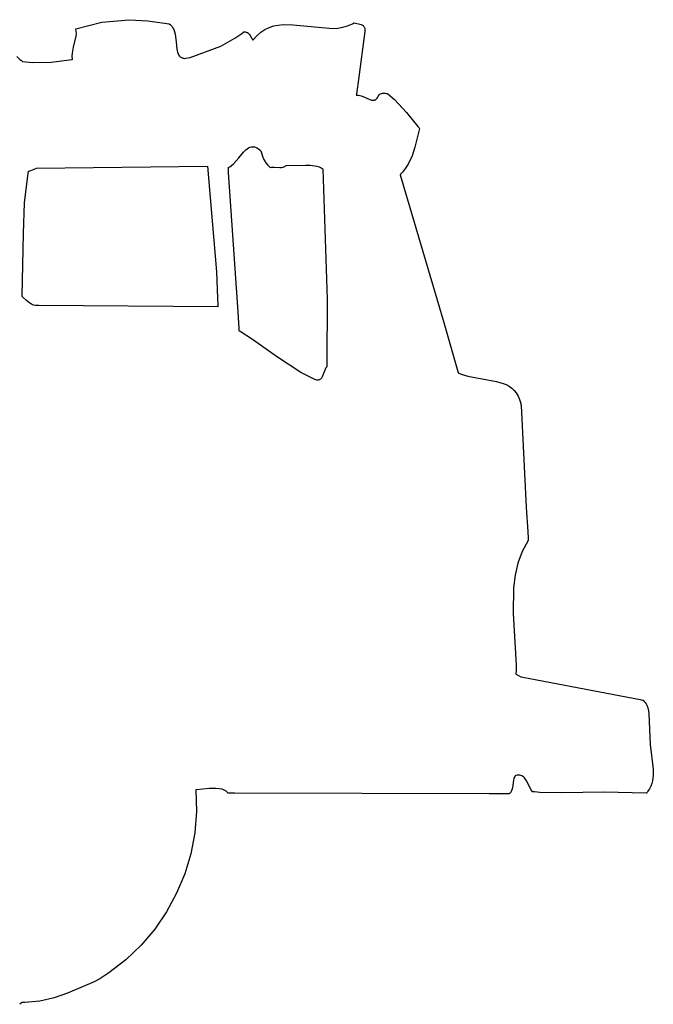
# Model space of a CAD drawing. Extents: x -74.1 to 10.8, y -36.7 to 44.6.
# Tile 55 of 199: x -57.4 to -55.3, y -0.3 to 2.9. Entities that reach past the tile are written whole.
import ezdxf

# ---------------------------------------------------------------- set-up
doc = ezdxf.new("R2010")
doc.units = 0

msp = doc.modelspace()

# ---------------------------------------------------------------- linework, layer by layer
at = {"layer": 'Layer 1', "color": 7, "linetype": 'CONTINUOUS'}
for p, q in [((-57.177723, 2.914488), (-57.17756, 2.914604)), ((-57.177581, 2.913952), (-57.177723, 2.914488)), ((-57.177316, 2.912879), (-57.177581, 2.913952)), ((-57.17756, 2.914604), (-57.092287, 2.936184)), ((-57.092287, 2.936184), (-57.002346, 2.944816)), ((-57.002346, 2.944816), (-56.941379, 2.940535)), ((-56.941379, 2.940535), (-56.870794, 2.931214)), ((-56.870794, 2.931214), (-56.866391, 2.927787)), ((-56.866391, 2.927787), (-56.862646, 2.923788)), ((-56.862646, 2.923788), (-56.859497, 2.91928)), ((-56.859497, 2.91928), (-56.856883, 2.914323)), ((-56.856883, 2.914323), (-56.854741, 2.908982)), ((-56.555942, 2.912623), (-56.541719, 2.919444)), ((-56.541719, 2.919444), (-56.527045, 2.92424)), ((-56.527045, 2.92424), (-56.511964, 2.927263)), ((-56.511964, 2.927263), (-56.496524, 2.928765)), ((-56.496524, 2.928765), (-56.464747, 2.928212)), ((-56.464747, 2.928212), (-56.332417, 2.915462)), ((-56.332417, 2.915462), (-56.316046, 2.916833)), ((-56.316046, 2.916833), (-56.299865, 2.919702)), ((-56.299865, 2.919702), (-56.283921, 2.924319)), ((-56.283921, 2.924319), (-56.26826, 2.930937)), ((-56.26826, 2.930937), (-56.264394, 2.932934)), ((-56.264394, 2.932934), (-56.262469, 2.933986)), ((-56.262469, 2.933986), (-56.262397, 2.933977)), ((-56.262397, 2.933977), (-56.243653, 2.930277)), ((-56.243653, 2.930277), (-56.239208, 2.928713)), ((-56.239208, 2.928713), (-56.235214, 2.926677)), ((-56.235214, 2.926677), (-56.23344, 2.925447)), ((-56.23344, 2.925447), (-56.231846, 2.924058)), ((-56.231846, 2.924058), (-56.230452, 2.922497)), ((-56.230452, 2.922497), (-56.229282, 2.92075)), ((-56.229282, 2.92075), (-56.228356, 2.918802)), ((-56.228356, 2.918802), (-56.227697, 2.916642)), ((-56.227697, 2.916642), (-56.227328, 2.914254)), ((-56.227328, 2.914254), (-56.22727, 2.911626)), ((-57.18498, 2.853948), (-57.176565, 2.890941)), ((-57.176504, 2.908564), (-57.177316, 2.912879)), ((-57.176565, 2.890941), (-57.175945, 2.899825)), ((-57.175945, 2.899825), (-57.176504, 2.908564)), ((-56.854741, 2.908982), (-56.851626, 2.897397)), ((-56.851626, 2.897397), (-56.848343, 2.872368)), ((-56.701051, 2.858151), (-56.654447, 2.883628)), ((-56.654447, 2.883628), (-56.63232, 2.899831)), ((-56.63232, 2.899831), (-56.626935, 2.904321)), ((-56.626935, 2.904321), (-56.626601, 2.904607)), ((-56.626601, 2.904607), (-56.626382, 2.904796)), ((-56.626382, 2.904796), (-56.626282, 2.904829)), ((-56.626282, 2.904829), (-56.623836, 2.904902)), ((-56.623836, 2.904902), (-56.621545, 2.904752)), ((-56.621545, 2.904752), (-56.6194, 2.904393)), ((-56.6194, 2.904393), (-56.617394, 2.903839)), ((-56.617394, 2.903839), (-56.615517, 2.903103)), ((-56.615517, 2.903103), (-56.613761, 2.902199)), ((-56.613761, 2.902199), (-56.612117, 2.90114)), ((-56.612117, 2.90114), (-56.609134, 2.898614)), ((-56.609134, 2.898614), (-56.606498, 2.895633)), ((-56.606498, 2.895633), (-56.604142, 2.892305)), ((-56.604142, 2.892305), (-56.599999, 2.885047)), ((-56.599999, 2.885047), (-56.59616, 2.87771)), ((-56.595441, 2.877502), (-56.582849, 2.891904)), ((-56.582849, 2.891904), (-56.569667, 2.903527)), ((-56.569667, 2.903527), (-56.555942, 2.912623)), ((-56.227814, 2.906317), (-56.247774, 2.748481)), ((-56.227546, 2.908743), (-56.227814, 2.906317)), ((-56.22727, 2.911626), (-56.227546, 2.908743)), ((-57.188656, 2.834578), (-57.18498, 2.853948)), ((-56.848343, 2.872368), (-56.845686, 2.8482)), ((-56.801864, 2.820964), (-56.701051, 2.858151)), ((-56.59616, 2.87771), (-56.595918, 2.877268)), ((-56.595918, 2.877268), (-56.595796, 2.877049)), ((-56.595796, 2.877049), (-56.595441, 2.877502)), ((-57.371608, 2.823308), (-57.361929, 2.814319)), ((-57.189337, 2.824674), (-57.188656, 2.834578)), ((-57.188858, 2.814625), (-57.189337, 2.824674)), ((-56.845686, 2.8482), (-56.843355, 2.837693)), ((-56.843355, 2.837693), (-56.841722, 2.833052)), ((-56.841722, 2.833052), (-56.839695, 2.828904)), ((-56.839695, 2.828904), (-56.837212, 2.825311)), ((-56.837212, 2.825311), (-56.83578, 2.823742)), ((-56.83578, 2.823742), (-56.834211, 2.822336)), ((-56.834211, 2.822336), (-56.832497, 2.821099)), ((-56.832497, 2.821099), (-56.83063, 2.820041)), ((-56.83063, 2.820041), (-56.828603, 2.819168)), ((-56.828603, 2.819168), (-56.826408, 2.818489)), ((-56.826408, 2.818489), (-56.824037, 2.818011)), ((-56.824037, 2.818011), (-56.821482, 2.817743)), ((-56.821482, 2.817743), (-56.81579, 2.817865)), ((-56.81579, 2.817865), (-56.809272, 2.818918)), ((-56.809272, 2.818918), (-56.801864, 2.820964)), ((-57.361929, 2.814319), (-57.356672, 2.810187)), ((-57.356672, 2.810187), (-57.353874, 2.8083)), ((-57.353874, 2.8083), (-57.353153, 2.807851)), ((-57.353153, 2.807851), (-57.35279, 2.80763)), ((-57.35279, 2.80763), (-57.352632, 2.807584)), ((-57.352632, 2.807584), (-57.321384, 2.804433)), ((-57.321384, 2.804433), (-57.259107, 2.805553)), ((-57.259107, 2.805553), (-57.198932, 2.812942)), ((-57.198932, 2.812942), (-57.191666, 2.81409)), ((-57.191666, 2.81409), (-57.189861, 2.814381)), ((-57.189861, 2.814381), (-57.18896, 2.814527)), ((-57.18896, 2.814527), (-57.188858, 2.814625)), ((-56.247774, 2.748481), (-56.253735, 2.709143)), ((-56.255504, 2.696492), (-56.251762, 2.696777)), ((-56.255481, 2.696761), (-56.255504, 2.696492)), ((-56.255138, 2.699242), (-56.255481, 2.696761)), ((-56.253735, 2.709143), (-56.255138, 2.699242)), ((-56.251762, 2.696777), (-56.247945, 2.696524)), ((-56.247945, 2.696524), (-56.24407, 2.69581)), ((-56.24407, 2.69581), (-56.236208, 2.693319)), ((-56.236208, 2.693319), (-56.205647, 2.680758)), ((-56.187273, 2.686315), (-56.184872, 2.689873)), ((-56.184872, 2.689873), (-56.182703, 2.694393)), ((-56.182703, 2.694393), (-56.182199, 2.695683)), ((-56.182199, 2.695683), (-56.181953, 2.696352)), ((-56.181953, 2.696352), (-56.181898, 2.696496)), ((-56.181898, 2.696496), (-56.180871, 2.69761)), ((-56.180871, 2.69761), (-56.179745, 2.698617)), ((-56.179745, 2.698617), (-56.178528, 2.699519)), ((-56.178528, 2.699519), (-56.175861, 2.701023)), ((-56.175861, 2.701023), (-56.172944, 2.702141)), ((-56.172944, 2.702141), (-56.169852, 2.702894)), ((-56.169852, 2.702894), (-56.16666, 2.703302)), ((-56.16666, 2.703302), (-56.163443, 2.703385)), ((-56.163443, 2.703385), (-56.160276, 2.703165)), ((-56.160276, 2.703165), (-56.157234, 2.702661)), ((-56.157234, 2.702661), (-56.15439, 2.701893)), ((-56.15439, 2.701893), (-56.151821, 2.700883)), ((-56.151821, 2.700883), (-56.151523, 2.700741)), ((-56.151523, 2.700741), (-56.151376, 2.700668)), ((-56.151376, 2.700668), (-56.151304, 2.700623)), ((-56.151304, 2.700623), (-56.130179, 2.68295)), ((-56.205647, 2.680758), (-56.202193, 2.6802)), ((-56.202193, 2.6802), (-56.198874, 2.68013)), ((-56.198874, 2.68013), (-56.19727, 2.680303)), ((-56.19727, 2.680303), (-56.195706, 2.680628)), ((-56.195706, 2.680628), (-56.194184, 2.681114)), ((-56.194184, 2.681114), (-56.192706, 2.681772)), ((-56.192706, 2.681772), (-56.191274, 2.682611)), ((-56.191274, 2.682611), (-56.18989, 2.683642)), ((-56.18989, 2.683642), (-56.188555, 2.684873)), ((-56.188555, 2.684873), (-56.187273, 2.686315)), ((-56.130179, 2.68295), (-56.090984, 2.639299)), ((-56.090984, 2.639299), (-56.05369, 2.594001)), ((-56.05369, 2.594001), (-56.049032, 2.588787)), ((-56.047205, 2.586691), (-56.062727, 2.52617)), ((-56.049032, 2.588787), (-56.047865, 2.587509)), ((-56.047865, 2.587509), (-56.047281, 2.586875)), ((-56.047281, 2.586875), (-56.047205, 2.586691)), ((-56.610025, 2.523154), (-56.605753, 2.525276)), ((-56.605753, 2.525276), (-56.601366, 2.526681)), ((-56.601366, 2.526681), (-56.599125, 2.527089)), ((-56.599125, 2.527089), (-56.596848, 2.527287)), ((-56.596848, 2.527287), (-56.594535, 2.527265)), ((-56.594535, 2.527265), (-56.592183, 2.527011)), ((-56.592183, 2.527011), (-56.589789, 2.526517)), ((-56.589789, 2.526517), (-56.587353, 2.525771)), ((-56.587353, 2.525771), (-56.582342, 2.523484)), ((-56.062727, 2.52617), (-56.072062, 2.496972)), ((-56.642069, 2.490265), (-56.626299, 2.509146)), ((-56.626299, 2.509146), (-56.618292, 2.517089)), ((-56.618292, 2.517089), (-56.614199, 2.520398)), ((-56.614199, 2.520398), (-56.610025, 2.523154)), ((-56.582342, 2.523484), (-56.577133, 2.520068)), ((-56.577133, 2.520068), (-56.571711, 2.51544)), ((-56.571711, 2.51544), (-56.57032, 2.514084)), ((-56.57032, 2.514084), (-56.569618, 2.513375)), ((-56.569618, 2.513375), (-56.569443, 2.513195)), ((-56.569403, 2.513152), (-56.562551, 2.492967)), ((-56.562551, 2.492967), (-56.558027, 2.483424)), ((-56.072062, 2.496972), (-56.084912, 2.46928)), ((-57.306894, 2.456214), (-56.744404, 2.463155)), ((-56.744404, 2.463155), (-56.7155, 2.115696)), ((-56.676344, 2.458991), (-56.671647, 2.461369)), ((-56.671647, 2.461369), (-56.667101, 2.464349)), ((-56.667101, 2.464349), (-56.658396, 2.471787)), ((-56.658396, 2.471787), (-56.642069, 2.490265)), ((-56.558027, 2.483424), (-56.552721, 2.47454)), ((-56.552721, 2.47454), (-56.546598, 2.466536)), ((-56.546598, 2.466536), (-56.53962, 2.459631)), ((-56.501506, 2.459289), (-56.495962, 2.46047)), ((-56.495962, 2.46047), (-56.493321, 2.461405)), ((-56.493321, 2.461405), (-56.490784, 2.462608)), ((-56.490784, 2.462608), (-56.488364, 2.464108)), ((-56.488364, 2.464108), (-56.486073, 2.465934)), ((-56.486073, 2.465934), (-56.42253, 2.466976)), ((-56.42253, 2.466976), (-56.406889, 2.466667)), ((-56.406889, 2.466667), (-56.391931, 2.464762)), ((-56.391931, 2.464762), (-56.3848, 2.462998)), ((-56.3848, 2.462998), (-56.37795, 2.460579)), ((-56.37795, 2.460579), (-56.371417, 2.45742)), ((-56.084912, 2.46928), (-56.093233, 2.456185)), ((-57.346673, 2.342577), (-57.334598, 2.439923)), ((-57.334598, 2.439923), (-57.333417, 2.445884)), ((-57.333417, 2.445884), (-57.333341, 2.446256)), ((-57.333341, 2.446256), (-57.333303, 2.446442)), ((-57.333303, 2.446442), (-57.333294, 2.446489)), ((-57.333277, 2.446495), (-57.333225, 2.446515)), ((-57.333225, 2.446515), (-57.332675, 2.446717)), ((-57.332675, 2.446717), (-57.326324, 2.449058)), ((-57.326324, 2.449058), (-57.308967, 2.455454)), ((-57.308967, 2.455454), (-57.307085, 2.456147)), ((-57.307085, 2.456147), (-57.306929, 2.456204)), ((-56.676296, 2.458212), (-56.676348, 2.458985)), ((-56.675257, 2.442745), (-56.676296, 2.458212)), ((-56.645504, 1.999861), (-56.675257, 2.442745)), ((-56.53962, 2.459631), (-56.539154, 2.459241)), ((-56.539154, 2.459241), (-56.53892, 2.459048)), ((-56.53892, 2.459048), (-56.538862, 2.459)), ((-56.538847, 2.45899), (-56.534647, 2.459466)), ((-56.534647, 2.459466), (-56.525759, 2.459499)), ((-56.525759, 2.459499), (-56.507315, 2.458831)), ((-56.507315, 2.458831), (-56.501506, 2.459289)), ((-56.371417, 2.45742), (-56.368281, 2.455536)), ((-56.368281, 2.455536), (-56.366748, 2.454513)), ((-56.366748, 2.454513), (-56.36599, 2.45398)), ((-56.36599, 2.45398), (-56.365614, 2.453709)), ((-56.365614, 2.453709), (-56.365426, 2.453572)), ((-56.365426, 2.453572), (-56.365332, 2.453503)), ((-56.365332, 2.453503), (-56.365285, 2.453469)), ((-56.365237, 2.45341), (-56.3514, 2.026193)), ((-56.11096, 2.435489), (-56.110974, 2.434996)), ((-56.110974, 2.434996), (-55.968082, 1.948723)), ((-56.11021, 2.436221), (-56.11096, 2.435489)), ((-56.108734, 2.437693), (-56.11021, 2.436221)), ((-56.103126, 2.443691), (-56.108734, 2.437693)), ((-56.093233, 2.456185), (-56.103126, 2.443691)), ((-57.349994, 2.24213), (-57.346673, 2.342577)), ((-57.354127, 2.035396), (-57.349994, 2.24213)), ((-56.7155, 2.115696), (-56.71157, 2.028969)), ((-57.354088, 2.035333), (-57.35412, 2.035369)), ((-57.354023, 2.035261), (-57.354088, 2.035333)), ((-57.349732, 2.030551), (-57.354023, 2.035261)), ((-57.340079, 2.02107), (-57.349732, 2.030551)), ((-57.329103, 2.012641), (-57.340079, 2.02107)), ((-57.323158, 2.009246), (-57.329103, 2.012641)), ((-57.316929, 2.006624), (-57.323158, 2.009246)), ((-56.71157, 2.028969), (-56.711153, 2.007702)), ((-56.711153, 2.007702), (-56.71109, 2.002417)), ((-56.3514, 2.026193), (-56.352534, 1.814297)), ((-57.31043, 2.004946), (-57.316929, 2.006624)), ((-57.299136, 2.004745), (-57.31043, 2.004946)), ((-56.711109, 2.000657), (-57.299136, 2.004745)), ((-56.71109, 2.002417), (-56.711077, 2.001098)), ((-56.711077, 2.001098), (-56.711074, 2.000768)), ((-56.711074, 2.000768), (-56.711073, 2.000686)), ((-56.640844, 1.930504), (-56.645504, 1.999861)), ((-55.968082, 1.948723), (-55.932611, 1.826709)), ((-56.640374, 1.923506), (-56.640844, 1.930504)), ((-56.640264, 1.921864), (-56.640374, 1.923506)), ((-56.640241, 1.921531), (-56.640264, 1.921864)), ((-56.640168, 1.921448), (-56.640208, 1.921472)), ((-56.640088, 1.921402), (-56.640168, 1.921448)), ((-56.639448, 1.921028), (-56.640088, 1.921402)), ((-56.636892, 1.919523), (-56.639448, 1.921028)), ((-56.596605, 1.893849), (-56.636892, 1.919523)), ((-56.517878, 1.837831), (-56.596605, 1.893849)), ((-56.438195, 1.785116), (-56.517878, 1.837831)), ((-56.352534, 1.814297), (-56.352656, 1.807723)), ((-55.932611, 1.826709), (-55.924086, 1.796029)), ((-56.396712, 1.763571), (-56.438195, 1.785116)), ((-56.35934, 1.792671), (-56.367404, 1.770893)), ((-56.35709, 1.797605), (-56.35934, 1.792671)), ((-56.355795, 1.799794), (-56.35709, 1.797605)), ((-56.354353, 1.801749), (-56.355795, 1.799794)), ((-56.35274, 1.803433), (-56.354353, 1.801749)), ((-56.352737, 1.803513), (-56.352738, 1.803461)), ((-56.352735, 1.803615), (-56.352737, 1.803513)), ((-56.352719, 1.804437), (-56.352735, 1.803615)), ((-56.352656, 1.807723), (-56.352719, 1.804437)), ((-55.924086, 1.796029), (-55.921981, 1.788346)), ((-55.921981, 1.788346), (-55.920933, 1.784502)), ((-55.920933, 1.784502), (-55.920652, 1.783916)), ((-55.920652, 1.783916), (-55.910597, 1.779309)), ((-56.392064, 1.761681), (-56.396712, 1.763571)), ((-56.388345, 1.760595), (-56.392064, 1.761681)), ((-56.384984, 1.760027), (-56.388345, 1.760595)), ((-56.381957, 1.759939), (-56.384984, 1.760027)), ((-56.379239, 1.760295), (-56.381957, 1.759939)), ((-56.377988, 1.760628), (-56.379239, 1.760295)), ((-56.376805, 1.761058), (-56.377988, 1.760628)), ((-56.375687, 1.761581), (-56.376805, 1.761058)), ((-56.373634, 1.762885), (-56.375687, 1.761581)), ((-56.371804, 1.764506), (-56.373634, 1.762885)), ((-56.370172, 1.766405), (-56.371804, 1.764506)), ((-56.368713, 1.768546), (-56.370172, 1.766405)), ((-56.367404, 1.770893), (-56.368713, 1.768546)), ((-55.910597, 1.779309), (-55.888899, 1.772357)), ((-55.888899, 1.772357), (-55.841736, 1.763879)), ((-55.841736, 1.763879), (-55.794493, 1.755745)), ((-55.794493, 1.755745), (-55.772693, 1.749224)), ((-55.772693, 1.749224), (-55.762573, 1.744898)), ((-55.762573, 1.744898), (-55.753096, 1.73969)), ((-55.753096, 1.73969), (-55.744356, 1.733469)), ((-55.744356, 1.733469), (-55.736444, 1.726108)), ((-55.736444, 1.726108), (-55.729453, 1.717476)), ((-55.729453, 1.717476), (-55.723476, 1.707445)), ((-55.723476, 1.707445), (-55.718606, 1.695886)), ((-55.718606, 1.695886), (-55.714934, 1.682669)), ((-55.714934, 1.682669), (-55.714215, 1.679091)), ((-55.714215, 1.679091), (-55.713886, 1.677259)), ((-55.713886, 1.677259), (-55.713852, 1.676686)), ((-55.713852, 1.676686), (-55.697107, 1.341657)), ((-55.697107, 1.341657), (-55.691721, 1.260491)), ((-55.690459, 1.232269), (-55.710487, 1.195851)), ((-55.691721, 1.260491), (-55.690626, 1.240376)), ((-55.690626, 1.240376), (-55.690374, 1.235359)), ((-55.690251, 1.232852), (-55.690459, 1.232269)), ((-55.690374, 1.235359), (-55.690251, 1.232852)), ((-55.710487, 1.195851), (-55.724576, 1.157676)), ((-55.724576, 1.157676), (-55.733614, 1.118024)), ((-55.733614, 1.118024), (-55.738494, 1.077173)), ((-55.738494, 1.077173), (-55.739338, 0.992992)), ((-55.739338, 0.992992), (-55.730305, 0.822513)), ((-55.730305, 0.822513), (-55.730342, 0.801684)), ((-55.730512, 0.793929), (-55.730518, 0.793718)), ((-55.730445, 0.79651), (-55.730512, 0.793929)), ((-55.730492, 0.793703), (-55.730287, 0.793583)), ((-55.730342, 0.801684), (-55.730445, 0.79651)), ((-55.730287, 0.793583), (-55.729333, 0.793026)), ((-55.729333, 0.793026), (-55.714225, 0.784213)), ((-55.714225, 0.784213), (-55.713937, 0.784045)), ((-55.713937, 0.784045), (-55.713867, 0.784004)), ((-55.713813, 0.783986), (-55.713696, 0.783964)), ((-55.713696, 0.783964), (-55.713222, 0.783874)), ((-55.713222, 0.783874), (-55.70827, 0.782932)), ((-55.70827, 0.782932), (-55.685286, 0.778557)), ((-55.685286, 0.778557), (-55.321501, 0.709324)), ((-55.321501, 0.709324), (-55.314588, 0.708008)), ((-55.314588, 0.708008), (-55.312904, 0.707687)), ((-55.312904, 0.707687), (-55.312532, 0.707617)), ((-55.312532, 0.707617), (-55.312467, 0.707604)), ((-55.312463, 0.707604), (-55.31236, 0.70751)), ((-55.31236, 0.70751), (-55.30857, 0.703709)), ((-55.30857, 0.703709), (-55.30532, 0.699723)), ((-55.30532, 0.699723), (-55.30257, 0.695566)), ((-55.30257, 0.695566), (-55.300279, 0.691253)), ((-55.300279, 0.691253), (-55.296909, 0.682214)), ((-55.296909, 0.682214), (-55.294884, 0.672723)), ((-55.294884, 0.672723), (-55.293879, 0.662896)), ((-55.293879, 0.662896), (-55.289273, 0.561319)), ((-55.289273, 0.561319), (-55.278811, 0.480889)), ((-55.734732, 0.456368), (-55.736948, 0.450675)), ((-55.733298, 0.458987), (-55.734732, 0.456368)), ((-55.733149, 0.459043), (-55.733298, 0.458987)), ((-55.732521, 0.459254), (-55.733149, 0.459043)), ((-55.731283, 0.45964), (-55.732521, 0.459254)), ((-55.726572, 0.460741), (-55.731283, 0.45964)), ((-55.722227, 0.461164), (-55.726572, 0.460741)), ((-55.718223, 0.460961), (-55.722227, 0.461164)), ((-55.714535, 0.460179), (-55.718223, 0.460961)), ((-55.711139, 0.458869), (-55.714535, 0.460179)), ((-55.70801, 0.457079), (-55.711139, 0.458869)), ((-55.705123, 0.454859), (-55.70801, 0.457079)), ((-55.702453, 0.452258), (-55.705123, 0.454859)), ((-55.278948, 0.461489), (-55.281505, 0.442779)), ((-55.278811, 0.480889), (-55.278948, 0.461489)), ((-55.738483, 0.444519), (-55.742292, 0.418808)), ((-55.736948, 0.450675), (-55.738483, 0.444519)), ((-55.699977, 0.449326), (-55.702453, 0.452258)), ((-55.695505, 0.442664), (-55.699977, 0.449326)), ((-55.680411, 0.412611), (-55.695505, 0.442664)), ((-55.287142, 0.424965), (-55.291321, 0.416457)), ((-55.283897, 0.433748), (-55.287142, 0.424965)), ((-55.281505, 0.442779), (-55.283897, 0.433748)), ((-56.78319, 0.413159), (-56.783267, 0.412835)), ((-56.783267, 0.412835), (-56.781343, 0.341578)), ((-56.782603, 0.413161), (-56.78319, 0.413159)), ((-56.781421, 0.413174), (-56.782603, 0.413161)), ((-56.738968, 0.416775), (-56.781421, 0.413174)), ((-56.716968, 0.417471), (-56.738968, 0.416775)), ((-56.706512, 0.416567), (-56.716968, 0.417471)), ((-56.696701, 0.414456), (-56.706512, 0.416567)), ((-56.692102, 0.412862), (-56.696701, 0.414456)), ((-56.687744, 0.410861), (-56.692102, 0.412862)), ((-56.683651, 0.408419), (-56.687744, 0.410861)), ((-56.679852, 0.405502), (-56.683651, 0.408419)), ((-56.676372, 0.402074), (-56.679852, 0.405502)), ((-56.676153, 0.402048), (-56.67633, 0.402048)), ((-56.675244, 0.402045), (-56.676153, 0.402048)), ((-56.67127, 0.402033), (-56.675244, 0.402045)), ((-56.655193, 0.401985), (-56.67127, 0.402033)), ((-55.819106, 0.399468), (-56.655193, 0.401985)), ((-55.766638, 0.39931), (-55.819106, 0.399468)), ((-55.755462, 0.399277), (-55.766638, 0.39931)), ((-55.754428, 0.399274), (-55.755462, 0.399277)), ((-55.754187, 0.399273), (-55.754428, 0.399274)), ((-55.754136, 0.399273), (-55.754187, 0.399273)), ((-55.754061, 0.399309), (-55.754128, 0.399273)), ((-55.753749, 0.399483), (-55.754061, 0.399309)), ((-55.75314, 0.399843), (-55.753749, 0.399483)), ((-55.750908, 0.401458), (-55.75314, 0.399843)), ((-55.748983, 0.403333), (-55.750908, 0.401458)), ((-55.747336, 0.405446), (-55.748983, 0.403333)), ((-55.745939, 0.407775), (-55.747336, 0.405446)), ((-55.743783, 0.412992), (-55.745939, 0.407775)), ((-55.742292, 0.418808), (-55.743783, 0.412992)), ((-55.67635, 0.406219), (-55.680411, 0.412611)), ((-55.675791, 0.40617), (-55.67635, 0.406219)), ((-55.675226, 0.406122), (-55.675791, 0.40617)), ((-55.674095, 0.406027), (-55.675226, 0.406122)), ((-55.669576, 0.405661), (-55.674095, 0.406027)), ((-55.651564, 0.404422), (-55.669576, 0.405661)), ((-55.580427, 0.402439), (-55.651564, 0.404422)), ((-55.440928, 0.405318), (-55.580427, 0.402439)), ((-55.301867, 0.402094), (-55.440928, 0.405318)), ((-55.301338, 0.402061), (-55.301867, 0.402094)), ((-55.301131, 0.402305), (-55.301338, 0.402061)), ((-55.299522, 0.404265), (-55.301131, 0.402305)), ((-55.296517, 0.408249), (-55.299522, 0.404265)), ((-55.291321, 0.416457), (-55.296517, 0.408249)), ((-56.781343, 0.341578), (-56.786983, 0.271415)), ((-56.786983, 0.271415), (-56.799894, 0.202856)), ((-56.799894, 0.202856), (-56.819785, 0.136411)), ((-56.819785, 0.136411), (-56.846364, 0.07259)), ((-56.846364, 0.07259), (-56.879337, 0.011902)), ((-56.879337, 0.011902), (-56.918412, -0.045141)), ((-56.918412, -0.045141), (-56.963298, -0.098031)), ((-56.963298, -0.098031), (-57.013702, -0.146257)), ((-57.013702, -0.146257), (-57.069331, -0.18931)), ((-57.069331, -0.18931), (-57.099014, -0.208737)), ((-57.117661, -0.218845), (-57.204793, -0.255925)), ((-57.099014, -0.208737), (-57.117661, -0.218845)), ((-57.204793, -0.255925), (-57.249563, -0.271316)), ((-57.35601, -0.287235), (-57.362305, -0.29227)), ((-57.355613, -0.286918), (-57.35601, -0.287235)), ((-57.355528, -0.28685), (-57.355613, -0.286918)), ((-57.355287, -0.286845), (-57.355518, -0.286841)), ((-57.354886, -0.28685), (-57.355287, -0.286845)), ((-57.351684, -0.286876), (-57.354886, -0.28685)), ((-57.345318, -0.286831), (-57.351684, -0.286876)), ((-57.296151, -0.282216), (-57.345318, -0.286831)), ((-57.249563, -0.271316), (-57.296151, -0.282216)), ((-57.362305, -0.29227), (-57.362425, -0.292366))]:
    msp.add_line(p, q, dxfattribs=at)

doc.saveas('drawing.dxf')
